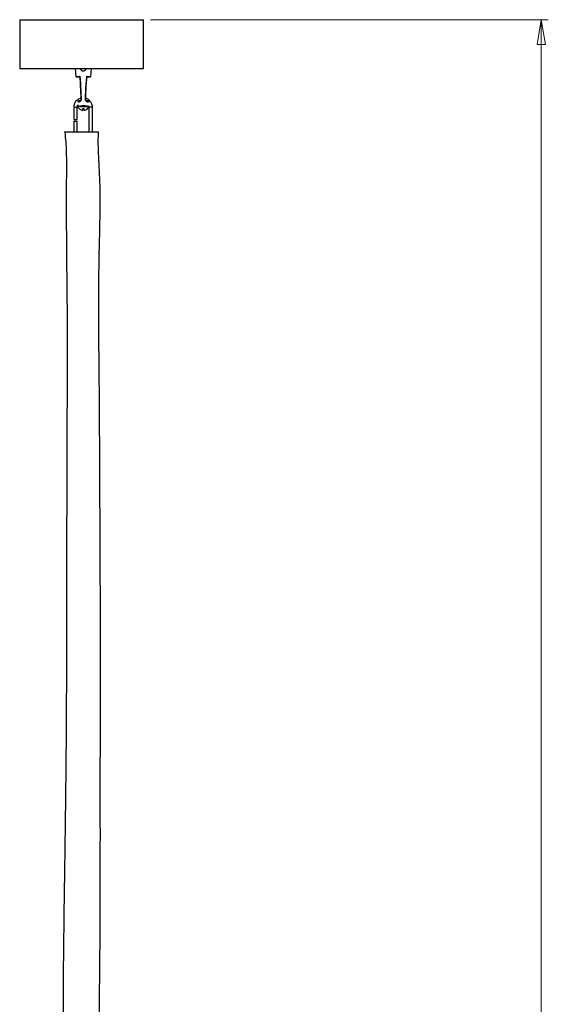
# Model space of a CAD drawing. Header units: millimetres. Extents: x 585 to 928, y 255 to 720.
# Tile 4 of 9: x 632 to 708, y 397 to 538. Entities that reach past the tile are written whole.
import ezdxf

# ---------------------------------------------------------------- set-up
doc = ezdxf.new("R2010")
doc.units = ezdxf.units.MM
doc.styles.add('SLDTEXTSTYLE0', font='TXT', dxfattribs={"width": 0.75})
doc.dimstyles.new('SLDDIMSTYLE0', dxfattribs={"dimtxt": 3.5, "dimasz": 3.556, "dimexe": 0, "dimexo": 0.0625, "dimgap": 0.875, "dimtad": 1, "dimdec": 0, "dimlfac": 5, "dimrnd": 1e-09, "dimzin": 12, "dimdsep": 46, "dimtxsty": 'SLDTEXTSTYLE0', "dimblk1": 'CLOSED', "dimblk2": 'CLOSED', "dimsah": 1, "dimcen": 0.09, "dimadec": 0, "dimazin": 3, "dimtfac": 1, "dimtdec": 0, "dimtofl": 0, "dimtmove": 0, "dimatfit": 3, "dimldrblk": 'CLOSED', "dimfxl": 0, "dimfrac": 2, "dimtolj": 1, "dimtzin": 12, "dimarcsym": 0})

# ---------------------------------------------------------------- blocks, each defined once
blk = doc.blocks.new('_Closed')
at = {"color": 0, "linetype": 'ByBlock', "lineweight": -2}
for p, q in [((-1, 0.166667), (0, 0)), ((-1, 0.166667), (-1, -0.166667)), ((0, 0), (-1, -0.166667)), ((0, 0), (-1, 0))]:
    blk.add_line(p, q, dxfattribs=at)
blk = doc.blocks.new('_D')
at = {"color": 7, "linetype": 'Continuous', "lineweight": 0}
for p, q in [((651.1, 538.23), (708.21, 538.23)), ((707.21, 538.23), (707.21, 255.21)), ((657.32, 255.21), (708.21, 255.21))]:
    blk.add_line(p, q, dxfattribs=at)
at = {"color": 7, "linetype": 'Continuous', "lineweight": 18, "xscale": 3.556, "yscale": 3.556}
for p, rotation in [((707.21, 538.23, 1.46), 90.0000000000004), ((707.21, 255.21, 1.46), 270.0000000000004)]:
    blk.add_blockref('_Closed', p, dxfattribs=dict(at, rotation=rotation))
at = {"color": 7, "linetype": 'Continuous', "lineweight": 18, "insert": (702.7, 385.13), "char_height": 3.5, "attachment_point": 1, "rotation": 90, "style": 'SLDTEXTSTYLE0'}
blk.add_mtext('1415', dxfattribs=at)

msp = doc.modelspace()

# ---------------------------------------------------------------- linework, layer by layer
at = {"color": 7, "linetype": 'Continuous', "lineweight": 25}
for p, q in [((632.32, 538.23), (632.32, 531.23)), ((632.32, 538.23), (632.68, 538.23)), ((632.68, 538.23), (650.1, 538.23)), ((650.1, 531.23), (650.1, 538.23)), ((632.32, 531.23), (632.68, 531.23)), ((632.68, 531.23), (650.1, 531.23)), ((640.29, 531.23), (640.38, 530.07)), ((642.54, 530.07), (642.63, 531.23)), ((641.04, 526.57), (640.81, 526.57)), ((642.11, 526.57), (641.87, 526.57)), ((640.07, 525.64), (640.07, 523.89)), ((640.59, 523.89), (640.59, 525.64)), ((640.67, 525.98), (640.68, 525.78)), ((642.22, 525.85), (642.23, 525.81)), ((642.24, 525.76), (642.25, 525.64)), ((642.25, 525.64), (642.25, 522.09)), ((642.77, 522.09), (642.77, 525.64)), ((640.07, 523.89), (640.33, 523.89)), ((640.07, 523.65), (640.07, 522.09)), ((640.07, 523.65), (640.33, 523.65)), ((640.33, 523.89), (640.59, 523.89)), ((640.33, 523.65), (640.59, 523.65)), ((640.59, 522.09), (640.59, 523.65))]:
    msp.add_line(p, q, dxfattribs=at)
at = {"color": 8, "linetype": 'Continuous', "lineweight": 25}
for p, q in [((640.39, 530.08), (640.38, 530.07)), ((640.81, 526.57), (640.81, 526.56)), ((641.03, 526.56), (640.81, 526.56)), ((642.1, 526.56), (641.87, 526.56)), ((641.98, 526.5), (642.1, 526.56)), ((642.1, 526.56), (642.11, 526.56)), ((640.07, 525.64), (640.33, 525.64)), ((640.33, 525.64), (640.59, 525.64)), ((642.51, 525.64), (642.25, 525.64)), ((642.77, 525.64), (642.51, 525.64))]:
    msp.add_line(p, q, dxfattribs=at)
at = {"color": 8, "linetype": 'Continuous', "lineweight": 25, "flags": 128}
for points in [[(640.71, 526.49), (640.7, 526.47), (640.7, 526.45)], [(641.11, 526.77), (641.11, 526.77), (641.12, 526.78), (641.14, 526.78)], [(641.77, 526.78), (641.78, 526.78), (641.79, 526.77), (641.79, 526.77)]]:
    msp.add_lwpolyline(points, dxfattribs=at)
at = {"color": 7, "linetype": 'Continuous', "lineweight": 25, "flags": 128}
for points in [[(642.21, 526.45), (642.21, 526.47), (642.21, 526.49)], [(640.59, 525.64), (640.63, 525.89), (640.66, 525.98)]]:
    msp.add_lwpolyline(points, dxfattribs=at)
at = {"color": 7, "linetype": 'Continuous', "lineweight": 25}
for centre, radius, start, end in [((640.48, 530.08), 0.1, 184.2099, 269.9994), ((642.44, 530.08), 0.1, 270.0001, 355.7143), ((641.42, 525.64), 1.35, 103.9703, 180), ((640.82, 526.46), 0.103, 92.6401, 178.9167), ((641.42, 525.64), 1.35, 0, 73.4009), ((642.1, 526.46), 0.103, 1.5306, 87.263), ((641.46, 525.99), 0.807, 196.9197, 262.0547), ((641.46, 525.99), 0.807, 277.9123, 343.2585)]:
    msp.add_arc(centre, radius, start, end, dxfattribs=at)
at = {"color": 8, "linetype": 'Continuous', "lineweight": 25}
for centre, radius, start, end in [((641.04, 526.44), 0.0894, 116.4204, 186.2721), ((641.87, 526.44), 0.0888, 354.2097, 65.7616)]:
    msp.add_arc(centre, radius, start, end, dxfattribs=at)
at = {"color": 7, "linetype": 'Continuous', "lineweight": 25}
for points, knots in [([(641.07, 531.23), (641.06, 531.22), (641.06, 531.17), (641.09, 531.08), (641.16, 530.98), (641.27, 530.89), (641.4, 530.85), (641.53, 530.86), (641.65, 530.9), (641.75, 530.97), (641.83, 531.07), (641.86, 531.18), (641.86, 531.24), (641.86, 531.25)], [0, 0, 0, 0, 0.021297, 0.117297, 0.220628, 0.336358, 0.451538, 0.550522, 0.641345, 0.739438, 0.851426, 0.967822, 1, 1, 1, 1]), ([(640.38, 530.07), (640.39, 530.07), (640.4, 530.08), (640.52, 530.08), (640.69, 530.08), (640.86, 530.09), (640.95, 530.09), (640.97, 530.09)], [0, 0, 0, 0, 0.266523, 0.532692, 0.805869, 0.949572, 1, 1, 1, 1]), ([(640.97, 529.98), (640.96, 529.98), (640.91, 529.98), (640.77, 529.98), (640.61, 529.98), (640.5, 529.98), (640.49, 529.98), (640.48, 529.98)], [0, 0, 0, 0, 0.0262512, 0.143303, 0.4303927, 0.7150012, 1, 1, 1, 1]), ([(640.94, 530.01), (640.94, 530.01), (640.94, 530.02), (640.94, 530.04), (640.96, 530.07), (640.97, 530.08), (640.97, 530.09), (640.97, 530.09)], [0, 0, 0, 0, 0.011754, 0.403892, 0.802083, 0.991361, 1, 1, 1, 1]), ([(640.94, 530.01), (640.97, 529.55), (641.04, 528.47), (641.08, 527.39), (641.11, 526.77)], [0, 0, 0, 0, 0.425719, 1, 1, 1, 1]), ([(640.97, 530.09), (641.01, 529.42), (641.08, 528.32), (641.12, 527.21), (641.14, 526.78)], [0, 0, 0, 0, 0.607667, 1, 1, 1, 1]), ([(641.77, 526.78), (641.78, 527.23), (641.81, 528.21), (641.89, 529.31), (641.94, 529.97), (641.96, 530.09)], [0, 0, 0, 0, 0.404539, 0.891322, 1, 1, 1, 1]), ([(641.8, 526.77), (641.8, 526.95), (641.82, 527.74), (641.88, 528.82), (641.97, 529.72), (641.99, 530.01)], [0, 0, 0, 0, 0.166021, 0.733448, 1, 1, 1, 1]), ([(642.44, 529.98), (642.44, 529.98), (642.43, 529.98), (642.33, 529.98), (642.18, 529.98), (642.04, 529.98), (641.97, 529.98), (641.96, 529.98), (641.95, 529.98)], [0, 0, 0, 0, 0.2804252, 0.5333633, 0.7855625, 0.9732886, 0.9950565, 1, 1, 1, 1]), ([(641.96, 530.09), (641.98, 530.09), (642.09, 530.08), (642.26, 530.08), (642.42, 530.08), (642.52, 530.07), (642.54, 530.07), (642.54, 530.07)], [0, 0, 0, 0, 0.058977, 0.261919, 0.499892, 0.738536, 1, 1, 1, 1]), ([(641.96, 530.09), (641.96, 530.09), (641.96, 530.08), (641.97, 530.07), (641.98, 530.04), (641.99, 530.02), (641.99, 530.01), (641.99, 530.01)], [0, 0, 0, 0, 0.00873, 0.175841, 0.580096, 0.978466, 1, 1, 1, 1]), ([(640.71, 526.49), (640.71, 526.49), (640.7, 526.46), (640.69, 526.43), (640.69, 526.43), (640.69, 526.43)], [0, 0, 0, 0, 0.046358, 0.7427013, 1, 1, 1, 1]), ([(640.71, 526.46), (640.71, 526.46), (640.71, 526.46), (640.7, 526.46), (640.7, 526.45)], [0, 0, 0, 0, 0.488224, 1, 1, 1, 1]), ([(640.81, 526.57), (640.8, 526.57), (640.79, 526.57), (640.76, 526.56), (640.73, 526.54), (640.72, 526.52), (640.71, 526.5), (640.71, 526.49), (640.71, 526.49)], [0, 0, 0, 0, 0.083737, 0.35371, 0.56583, 0.754401, 0.937372, 1, 1, 1, 1]), ([(640.95, 526.43), (640.9, 526.41), (640.79, 526.37), (640.74, 526.43), (640.71, 526.46)], [0, 0, 0, 0, 0.525689, 1, 1, 1, 1]), ([(641, 526.52), (640.97, 526.51), (640.93, 526.5), (640.93, 526.5), (640.92, 526.5)], [0, 0, 0, 0, 0.633937, 1, 1, 1, 1]), ([(641.14, 526.78), (641.13, 526.75), (641.13, 526.73), (641.12, 526.67), (641.1, 526.61), (641.05, 526.53), (641, 526.47), (640.97, 526.44), (640.95, 526.43)], [0, 0, 0, 0, 0.154156, 0.164945, 0.334028, 0.528868, 0.767105, 1, 1, 1, 1]), ([(641.11, 526.77), (641.11, 526.77), (641.11, 526.75), (641.11, 526.72), (641.09, 526.67), (641.07, 526.61), (641.03, 526.55), (641.01, 526.53), (641, 526.52), (641, 526.52)], [0, 0, 0, 0, 0.003335, 0.118146, 0.248391, 0.430722, 0.677802, 0.867639, 1, 1, 1, 1]), ([(641.96, 526.43), (641.94, 526.45), (641.9, 526.47), (641.84, 526.56), (641.79, 526.65), (641.77, 526.73), (641.77, 526.77), (641.77, 526.78)], [0, 0, 0, 0, 0.258326, 0.517952, 0.774726, 0.931668, 1, 1, 1, 1]), ([(641.91, 526.52), (641.91, 526.52), (641.91, 526.52), (641.89, 526.53), (641.87, 526.57), (641.83, 526.62), (641.81, 526.68), (641.79, 526.73), (641.8, 526.76), (641.8, 526.77)], [0, 0, 0, 0, 0.045137, 0.214255, 0.386319, 0.605875, 0.806747, 0.933409, 1, 1, 1, 1]), ([(641.99, 526.5), (641.99, 526.5), (641.98, 526.5), (641.95, 526.51), (641.91, 526.52), (641.91, 526.52)], [0, 0, 0, 0, 0.243156, 0.953709, 1, 1, 1, 1]), ([(642.2, 526.46), (642.17, 526.42), (642.11, 526.37), (642, 526.42), (641.96, 526.43)], [0, 0, 0, 0, 0.634634, 1, 1, 1, 1]), ([(642.21, 526.49), (642.21, 526.5), (642.2, 526.51), (642.18, 526.54), (642.15, 526.56), (642.12, 526.57), (642.11, 526.57), (642.11, 526.57)], [0, 0, 0, 0, 0.19111, 0.445203, 0.699199, 0.967275, 1, 1, 1, 1]), ([(642.21, 526.45), (642.21, 526.46), (642.21, 526.47), (642.2, 526.46), (642.2, 526.46)], [0, 0, 0, 0, 0.4861521, 1, 1, 1, 1]), ([(642.23, 526.43), (642.23, 526.43), (642.23, 526.43), (642.22, 526.45), (642.21, 526.49), (642.21, 526.5)], [0, 0, 0, 0, 0.1905316, 0.7492719, 1, 1, 1, 1]), ([(640.69, 525.8), (640.68, 525.8), (640.68, 525.8), (640.73, 525.8), (640.84, 525.81), (641.05, 525.83), (641.23, 525.86), (641.35, 525.88), (641.46, 525.88), (641.57, 525.88), (641.66, 525.87), (641.77, 525.85), (641.86, 525.84), (641.95, 525.83), (642.04, 525.82), (642.14, 525.81), (642.21, 525.8), (642.24, 525.8), (642.24, 525.8), (642.24, 525.8)], [0, 0, 0, 0, 0.055949, 0.150554, 0.323345, 0.421029, 0.460816, 0.481465, 0.502437, 0.520092, 0.545893, 0.564273, 0.604577, 0.640176, 0.688962, 0.757035, 0.86075, 0.976229, 1, 1, 1, 1]), ([(640.68, 525.8), (640.68, 525.8), (640.68, 525.78), (640.69, 525.76), (640.69, 525.75)], [0, 0, 0, 0, 0.373623, 1, 1, 1, 1]), ([(641.36, 525.41), (641.35, 525.34), (641.35, 525.21), (641.35, 525.21), (641.35, 525.21)], [0, 0, 0, 0, 0.478456, 1, 1, 1, 1]), ([(641.57, 525.41), (641.53, 525.4), (641.46, 525.39), (641.39, 525.4), (641.36, 525.41)], [0, 0, 0, 0, 0.47138, 1, 1, 1, 1]), ([(641.57, 525.2), (641.57, 525.2), (641.57, 525.18), (641.57, 525.23), (641.57, 525.29), (641.57, 525.38), (641.57, 525.41)], [0, 0, 0, 0, 0.094236, 0.450818, 0.807139, 1, 1, 1, 1]), ([(642.23, 525.75), (642.23, 525.76), (642.24, 525.77), (642.24, 525.79), (642.24, 525.8)], [0, 0, 0, 0, 0.239666, 1, 1, 1, 1]), ([(638.78, 522.09), (638.84, 521.61), (638.96, 520.69), (639.01, 519.35), (639.02, 518.09), (639.02, 516.9), (639.02, 515.77), (639.01, 514.73), (639.01, 513.77), (639.01, 512.92), (639.01, 512.2), (639.01, 511.63), (639.01, 511.15), (639.01, 510.31), (639.01, 509), (639.02, 507.14), (639.04, 504.84), (639.06, 502.25), (639.09, 499.5), (639.12, 496.87), (639.13, 494.51), (639.14, 492.36), (639.14, 490.38), (639.14, 488.35), (639.13, 486.23), (639.12, 484.15), (639.11, 482.1), (639.1, 480.09), (639.1, 477.98), (639.09, 475.81), (639.08, 473.63), (639.08, 471.53), (639.07, 469.58), (639.07, 467.86), (639.06, 466.31), (639.06, 464.86), (639.06, 463.11), (639.06, 460.98), (639.06, 458.42), (639.05, 455.61), (639.05, 452.55), (639.04, 449.28), (639.03, 445.9), (639.02, 442.5), (639.01, 439.1), (638.99, 435.75), (638.96, 432.44), (638.93, 429.2), (638.89, 425.99), (638.85, 422.79), (638.81, 419.61), (638.77, 416.84), (638.73, 414.52), (638.7, 412.68), (638.68, 410.98), (638.66, 409.34), (638.64, 407.64), (638.62, 405.74), (638.59, 403.6), (638.57, 401.21), (638.56, 398.57), (638.55, 395.71), (638.55, 392.71), (638.56, 389.67), (638.58, 386.72), (638.6, 383.92), (638.64, 381.3), (638.67, 378.85), (638.7, 376.62), (638.72, 374.59), (638.72, 372.72), (638.71, 370.97), (638.71, 369.39), (638.71, 368.08), (638.72, 367.01), (638.73, 366.09), (638.74, 365.41), (638.75, 364.88), (638.75, 364.5), (638.77, 363.9), (638.79, 363.02), (638.82, 361.83), (638.86, 360.41), (638.88, 359.12), (638.87, 358.06), (638.84, 357.3), (638.79, 356.64), (638.67, 356.26), (638.62, 356.09)], [0, 0, 0, 0, 0.008782, 0.016739, 0.024263, 0.031484, 0.038323, 0.044639, 0.050298, 0.055644, 0.05998, 0.063249, 0.065928, 0.068785, 0.07839, 0.089614, 0.102347, 0.119873, 0.136431, 0.152145, 0.167262, 0.179125, 0.191009, 0.20307, 0.215726, 0.229322, 0.240723, 0.252784, 0.265519, 0.278893, 0.292024, 0.304986, 0.316755, 0.327169, 0.336133, 0.344691, 0.35344, 0.367748, 0.383192, 0.399738, 0.418551, 0.438336, 0.458907, 0.479577, 0.499839, 0.520267, 0.540136, 0.559577, 0.578851, 0.598072, 0.617391, 0.636306, 0.648251, 0.659329, 0.66955, 0.678938, 0.688911, 0.700344, 0.713239, 0.727576, 0.743578, 0.760863, 0.779211, 0.797787, 0.815761, 0.832576, 0.848397, 0.863137, 0.876852, 0.888578, 0.899856, 0.910638, 0.920139, 0.928412, 0.934355, 0.939494, 0.945017, 0.946687, 0.948986, 0.95194, 0.957629, 0.964848, 0.973506, 0.983192, 0.988114, 0.992781, 0.99686, 1, 1, 1, 1]), ([(638.78, 522.09), (638.78, 522.09), (638.76, 522.09), (638.83, 522.09), (638.99, 522.09), (639.25, 522.09), (639.58, 522.09), (639.97, 522.09), (640.42, 522.09), (640.9, 522.09), (641.39, 522.09), (641.87, 522.09), (642.33, 522.09), (642.75, 522.09), (643.1, 522.09), (643.38, 522.09), (643.56, 522.09), (643.64, 522.09), (643.62, 522.09), (643.62, 522.09)], [0, 0, 0, 0, 0.007779, 0.06287, 0.123337, 0.188666, 0.257248, 0.327156, 0.396775, 0.465174, 0.532182, 0.598158, 0.663603, 0.728803, 0.79371, 0.858095, 0.921893, 0.985539, 1, 1, 1, 1]), ([(643.79, 356.09), (643.76, 356.75), (643.7, 358.01), (643.66, 359.88), (643.66, 361.69), (643.68, 363.48), (643.7, 365.25), (643.71, 366.96), (643.72, 368.61), (643.72, 370.17), (643.71, 371.6), (643.71, 372.91), (643.7, 374.15), (643.68, 376.75), (643.65, 380.67), (643.65, 385.69), (643.69, 390.49), (643.75, 395.16), (643.81, 399.96), (643.85, 404.15), (643.87, 407.7), (643.88, 410.57), (643.89, 413.46), (643.89, 416.11), (643.89, 418.44), (643.9, 420.39), (643.9, 422.15), (643.89, 423.64), (643.89, 424.94), (643.89, 426.17), (643.89, 427.53), (643.89, 429.05), (643.89, 430.72), (643.9, 432.52), (643.9, 434.39), (643.9, 436.29), (643.91, 438.43), (643.91, 440.81), (643.91, 443.42), (643.92, 445.96), (643.92, 448.36), (643.91, 450.54), (643.91, 452.37), (643.91, 453.92), (643.9, 455.3), (643.9, 456.77), (643.89, 458.37), (643.89, 460.11), (643.88, 462.12), (643.87, 464.41), (643.86, 466.97), (643.84, 469.62), (643.83, 472.24), (643.82, 474.71), (643.81, 476.98), (643.8, 479.08), (643.79, 481.03), (643.77, 482.86), (643.76, 484.56), (643.75, 486.16), (643.73, 487.74), (643.72, 489.44), (643.7, 491.36), (643.69, 493.5), (643.68, 495.85), (643.67, 498.33), (643.69, 500.54), (643.71, 502.4), (643.73, 503.91), (643.76, 505.35), (643.8, 506.81), (643.83, 508.38), (643.87, 510.06), (643.89, 511.86), (643.88, 513.77), (643.82, 515.41), (643.76, 516.72), (643.71, 517.65), (643.66, 518.64), (643.62, 519.7), (643.59, 520.86), (643.62, 521.67), (643.63, 522.09)], [0, 0, 0, 0, 0.011881, 0.022876, 0.0337, 0.044558, 0.055305, 0.065673, 0.075409, 0.085173, 0.093799, 0.101375, 0.10879, 0.116169, 0.148413, 0.179555, 0.206983, 0.235078, 0.264034, 0.29369, 0.310754, 0.328102, 0.345607, 0.363099, 0.375951, 0.387665, 0.398258, 0.407757, 0.414599, 0.421828, 0.430013, 0.439169, 0.449302, 0.460202, 0.471679, 0.483123, 0.494562, 0.510302, 0.52608, 0.541726, 0.556229, 0.569383, 0.581153, 0.589416, 0.597356, 0.606148, 0.61581, 0.626312, 0.63761, 0.652143, 0.667627, 0.683955, 0.700053, 0.714958, 0.728538, 0.741158, 0.752895, 0.763808, 0.77412, 0.783659, 0.792643, 0.802766, 0.814401, 0.827276, 0.84151, 0.856906, 0.871944, 0.881454, 0.89055, 0.899237, 0.90762, 0.916929, 0.927534, 0.937949, 0.949441, 0.962138, 0.967508, 0.973135, 0.979071, 0.985409, 0.992292, 1, 1, 1, 1])]:
    msp.add_open_spline(points, degree=3, knots=knots, dxfattribs=at)
at = {"color": 8, "linetype": 'Continuous', "lineweight": 25}
for points, knots in [([(640.7, 526.45), (640.69, 526.41), (640.66, 526.34), (640.65, 526.37), (640.65, 526.39)], [0, 0, 0, 0, 0.557862, 1, 1, 1, 1]), ([(640.81, 526.56), (640.84, 526.53), (640.86, 526.49), (640.92, 526.5), (640.92, 526.5)], [0, 0, 0, 0, 0.843864, 1, 1, 1, 1]), ([(642.27, 526.39), (642.27, 526.38), (642.26, 526.34), (642.24, 526.37), (642.22, 526.44), (642.21, 526.45)], [0, 0, 0, 0, 0.214555, 0.765448, 1, 1, 1, 1]), ([(642.22, 525.76), (642.23, 525.76), (642.25, 525.76), (642.2, 525.76), (642.13, 525.75), (642.03, 525.74), (641.93, 525.73), (641.83, 525.72), (641.73, 525.71), (641.62, 525.7), (641.53, 525.7), (641.46, 525.7), (641.39, 525.7), (641.27, 525.7), (641.11, 525.72), (641, 525.73), (640.84, 525.75), (640.77, 525.75), (640.7, 525.76), (640.7, 525.76), (640.71, 525.76)], [0, 0, 0, 0, 0.031508, 0.149035, 0.254491, 0.323674, 0.373247, 0.409429, 0.450355, 0.468684, 0.490969, 0.501223, 0.513846, 0.531865, 0.571473, 0.636915, 0.670712, 0.831041, 0.846472, 1, 1, 1, 1])]:
    msp.add_open_spline(points, degree=3, knots=knots, dxfattribs=at)

# ---------------------------------------------------------------- dimensions: what is measured, and where the dimension line sits
at = {"color": 7, "linetype": 'Continuous', "lineweight": 18}
dim = msp.add_linear_dim(base=(707.21, 255.21), p1=(650.1, 538.23), p2=(656.32, 255.21), angle=90, dimstyle='SLDDIMSTYLE0', dxfattribs=at)
dim.commit()
dim.dimension.update_dxf_attribs({"geometry": '_D', "text_midpoint": (707.21, 390.3), "dimtype": 160})

doc.saveas('drawing.dxf')
